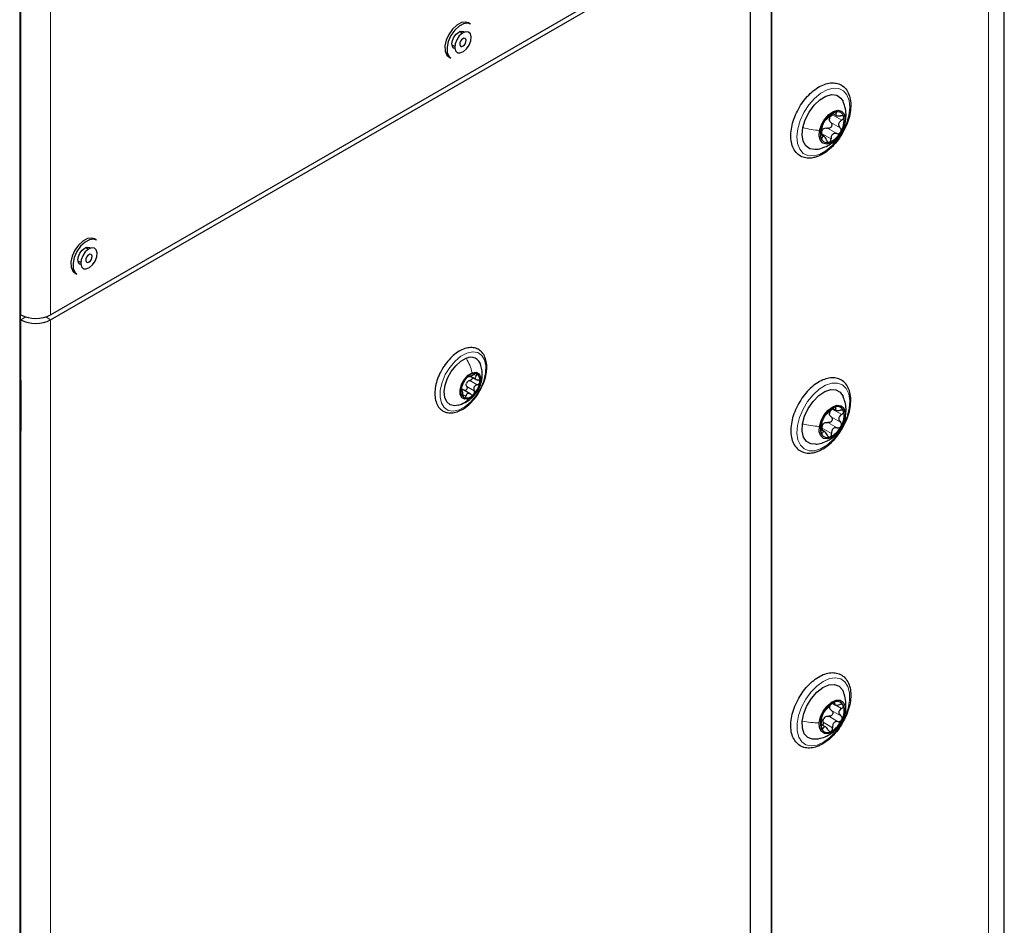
# Paper-space layout 'Blatt4' of a CAD drawing. Header units: millimetres. Extents: x 5 to 418, y 2 to 292.
# Tile 43 of 93: x 161 to 194, y 149 to 179. Entities that reach past the tile are written whole.
import ezdxf

# ---------------------------------------------------------------- set-up
doc = ezdxf.new("R2010")
doc.units = ezdxf.units.MM

psp = doc.layouts.new('Blatt4')

# ---------------------------------------------------------------- linework, layer by layer
at = {"color": 7, "linetype": 'Continuous', "lineweight": 25}
for p, q in [((194.082, 100.297), (194.082, 243.191)), ((186.342, 133.308), (186.342, 229.311)), ((186.342, 228.347), (186.342, 140.324)), ((161.37, 107.208), (161.37, 191.305)), ((161.381, 167.245), (161.381, 191.293)), ((162.386, 169.583), (185.635, 183.005)), ((162.386, 169.42), (185.635, 182.842)), ((185.635, 182.842), (185.635, 136.299)), ((176.345, 179.244), (176.274, 179.284)), ((176.066, 178.94), (175.973, 178.993)), ((175.723, 178.56), (175.816, 178.507)), ((175.621, 178.153), (175.692, 178.113)), ((188.385, 176.273), (188.503, 176.205)), ((188.099, 175.507), (187.981, 175.575)), ((163.635, 171.763), (163.542, 171.817)), ((163.914, 172.067), (163.843, 172.108)), ((163.292, 171.384), (163.385, 171.33)), ((163.19, 170.977), (163.261, 170.936)), ((161.381, 169.592), (161.396, 169.583)), ((161.381, 169.429), (161.396, 169.42)), ((161.392, 167.416), (161.381, 167.411)), ((161.396, 167.378), (161.396, 165.933)), ((176.341, 167.546), (176.554, 167.423)), ((176.022, 167.12), (176.062, 167.111)), ((176.072, 167.056), (176.022, 167.086)), ((176.333, 166.955), (176.06, 167.113)), ((175.929, 166.588), (176.039, 166.617)), ((188.38, 166.477), (188.487, 166.415)), ((161.396, 165.921), (161.396, 165.745)), ((161.381, 146.832), (161.381, 165.877)), ((161.396, 165.849), (161.381, 165.869)), ((188.116, 165.699), (187.986, 165.774)), ((188.369, 156.678), (188.457, 156.627)), ((188.148, 155.889), (188, 155.974))]:
    psp.add_line(p, q, dxfattribs=at)
at = {"color": 7, "linetype": 'Continuous', "lineweight": 18}
for p, q in [((193.555, 99.562), (193.555, 242.456)), ((161.396, 169.583), (161.396, 216.942)), ((162.386, 169.583), (162.386, 216.942)), ((161.357, 107.191), (161.357, 191.288)), ((161.37, 167.23), (161.37, 191.278)), ((188.367, 176.228), (188.678, 176.049)), ((188.477, 176.291), (188.496, 176.28)), ((188.206, 175.785), (188.517, 175.605)), ((188.315, 175.973), (188.626, 175.794)), ((188.791, 175.975), (188.785, 175.931)), ((188.008, 175.489), (188.031, 175.475)), ((188.011, 175.612), (188.322, 175.433)), ((161.396, 169.42), (161.558, 169.513)), ((161.396, 169.42), (161.396, 167.378)), ((162.386, 169.42), (162.223, 169.513)), ((162.386, 169.42), (162.386, 122.877)), ((176.454, 167.606), (176.533, 167.56)), ((161.394, 167.405), (161.381, 167.399)), ((161.381, 167.253), (161.393, 167.246)), ((161.393, 167.246), (161.396, 167.248)), ((161.396, 167.244), (161.393, 167.246)), ((176.32, 167.406), (176.567, 167.263)), ((176.023, 167.072), (176.037, 167.064)), ((176.09, 166.94), (176.187, 166.883)), ((176.216, 167.203), (176.463, 167.06)), ((188.366, 166.451), (188.677, 166.271)), ((188.462, 166.492), (188.479, 166.482)), ((188.221, 166.007), (188.532, 165.828)), ((188.324, 166.199), (188.635, 166.019)), ((188.799, 166.219), (188.791, 166.163)), ((161.37, 146.816), (161.37, 165.861)), ((161.396, 165.745), (161.396, 146.965)), ((188, 165.686), (188.04, 165.663)), ((188.03, 165.824), (188.341, 165.645)), ((188.338, 156.442), (188.65, 156.262)), ((188.41, 156.703), (188.449, 156.68)), ((188.465, 156.627), (188.673, 156.507)), ((188.809, 156.5), (188.797, 156.414)), ((188.247, 156.246), (188.558, 156.066)), ((188.007, 155.874), (188.058, 155.844)), ((188.062, 156.047), (188.373, 155.867))]:
    psp.add_line(p, q, dxfattribs=at)
at = {"color": 7, "linetype": 'Continuous', "lineweight": 25, "flags": 128}
for points in [[(175.743, 179.078), (175.62, 178.904), (175.532, 178.71), (175.489, 178.517), (175.496, 178.346), (175.553, 178.215), (175.621, 178.153)], [(175.814, 179.038), (175.69, 178.864), (175.603, 178.67), (175.56, 178.477), (175.567, 178.305), (175.623, 178.174), (175.692, 178.113)], [(175.818, 178.43), (175.788, 178.442), (175.739, 178.498), (175.722, 178.588), (175.739, 178.698), (175.788, 178.811), (175.861, 178.91), (175.948, 178.98), (176.034, 179.01), (176.108, 178.996), (176.133, 178.976)], [(176.274, 179.284), (176.182, 179.314), (176.04, 179.295), (175.888, 179.213), (175.743, 179.078)], [(176.345, 179.244), (176.253, 179.273), (176.111, 179.254), (175.959, 179.172), (175.814, 179.038)], [(175.967, 178.851), (175.882, 178.727), (175.829, 178.588), (175.815, 178.458), (175.843, 178.354), (175.909, 178.294), (176.002, 178.286), (176.108, 178.332), (176.211, 178.424), (176.296, 178.548), (176.35, 178.686), (176.363, 178.817), (176.335, 178.92), (176.27, 178.98), (176.177, 178.989), (176.071, 178.943), (175.967, 178.851)], [(176.042, 178.72), (176.009, 178.672), (175.989, 178.618), (175.983, 178.568), (175.994, 178.528), (176.02, 178.505), (176.055, 178.502), (176.096, 178.519), (176.136, 178.555), (176.169, 178.603), (176.19, 178.656), (176.195, 178.707), (176.184, 178.747), (176.159, 178.77), (176.123, 178.773), (176.082, 178.755), (176.042, 178.72)], [(187.385, 175.808), (187.464, 176.068), (187.592, 176.321), (187.759, 176.547), (187.951, 176.728), (188.152, 176.85), (188.346, 176.902), (188.518, 176.88), (188.654, 176.786), (188.726, 176.669)], [(187.944, 175.707), (188.008, 175.902), (188.115, 176.087), (188.252, 176.24), (188.403, 176.342), (188.549, 176.381), (188.673, 176.352), (188.76, 176.259), (188.799, 176.113), (188.785, 175.931)], [(187.808, 175.081), (187.789, 175.079), (187.617, 175.101), (187.482, 175.195), (187.394, 175.354), (187.361, 175.564), (187.385, 175.808)], [(188.785, 175.931), (188.721, 175.736), (188.614, 175.551), (188.477, 175.398), (188.326, 175.296), (188.18, 175.257), (188.056, 175.286), (187.97, 175.379), (187.931, 175.525), (187.944, 175.707)], [(163.843, 172.108), (163.751, 172.137), (163.609, 172.118), (163.457, 172.037), (163.312, 171.902)], [(163.312, 171.902), (163.189, 171.728), (163.101, 171.534), (163.058, 171.341), (163.066, 171.17), (163.122, 171.039), (163.19, 170.977)], [(163.383, 171.861), (163.259, 171.687), (163.172, 171.493), (163.129, 171.3), (163.136, 171.129), (163.192, 170.998), (163.261, 170.936)], [(163.387, 171.254), (163.357, 171.266), (163.308, 171.322), (163.291, 171.412), (163.308, 171.522), (163.357, 171.635), (163.43, 171.734), (163.517, 171.804), (163.604, 171.834), (163.677, 171.82), (163.702, 171.8)], [(163.914, 172.067), (163.822, 172.097), (163.68, 172.078), (163.528, 171.996), (163.383, 171.861)], [(163.536, 171.675), (163.452, 171.55), (163.398, 171.412), (163.384, 171.282), (163.412, 171.178), (163.478, 171.118), (163.571, 171.11), (163.677, 171.155), (163.78, 171.247), (163.865, 171.372), (163.919, 171.51), (163.932, 171.641), (163.904, 171.744), (163.839, 171.804), (163.746, 171.812), (163.64, 171.767), (163.536, 171.675)], [(163.611, 171.544), (163.578, 171.496), (163.558, 171.442), (163.553, 171.392), (163.563, 171.352), (163.589, 171.329), (163.624, 171.325), (163.666, 171.343), (163.705, 171.379), (163.738, 171.427), (163.759, 171.48), (163.764, 171.53), (163.753, 171.57), (163.728, 171.594), (163.692, 171.597), (163.651, 171.579), (163.611, 171.544)], [(175.925, 166.581), (175.814, 166.566), (175.668, 166.597), (175.556, 166.691), (175.487, 166.84), (175.467, 167.032), (175.498, 167.251), (175.576, 167.479), (175.696, 167.699), (175.848, 167.892), (176.019, 168.043), (176.196, 168.139)], [(176.277, 166.793), (176.149, 166.777), (176.05, 166.828), (175.995, 166.941), (175.992, 167.097), (176.041, 167.272), (176.136, 167.441), (176.26, 167.577), (176.397, 167.659)], [(176.397, 167.659), (176.524, 167.676), (176.623, 167.624), (176.678, 167.512), (176.682, 167.356), (176.632, 167.18), (176.538, 167.012), (176.413, 166.876), (176.277, 166.793)], [(161.381, 167.461), (161.385, 167.447), (161.396, 167.378)], [(187.376, 165.961), (187.445, 166.219), (187.565, 166.475), (187.725, 166.708), (187.913, 166.9), (188.114, 167.033), (188.311, 167.099), (188.488, 167.091), (188.631, 167.011), (188.726, 166.87)], [(187.938, 165.878), (187.995, 166.073), (188.096, 166.261), (188.229, 166.421), (188.379, 166.532), (188.527, 166.581), (188.656, 166.563), (188.749, 166.479), (188.796, 166.34), (188.791, 166.163)], [(187.809, 165.283), (187.647, 165.293), (187.504, 165.373), (187.407, 165.52), (187.363, 165.722), (187.376, 165.961)], [(188.791, 166.163), (188.734, 165.968), (188.633, 165.78), (188.5, 165.621), (188.35, 165.509), (188.202, 165.46), (188.074, 165.478), (187.98, 165.562), (187.933, 165.701), (187.938, 165.878)], [(161.396, 165.745), (161.385, 165.689), (161.381, 165.681)], [(187.365, 156.081), (187.416, 156.336), (187.52, 156.595), (187.669, 156.838), (187.849, 157.044), (188.048, 157.198), (188.248, 157.287), (188.433, 157.304), (188.589, 157.246), (188.702, 157.12), (188.726, 157.072)], [(187.932, 156.03), (187.975, 156.222), (188.065, 156.415), (188.191, 156.584), (188.339, 156.709), (188.489, 156.776), (188.624, 156.776), (188.728, 156.709), (188.788, 156.584), (188.797, 156.414)], [(188.797, 156.414), (188.754, 156.222), (188.664, 156.03), (188.538, 155.861), (188.391, 155.735), (188.24, 155.668), (188.105, 155.668), (188.001, 155.735), (187.941, 155.861), (187.932, 156.03)], [(187.81, 155.484), (187.702, 155.484), (187.547, 155.541), (187.433, 155.667), (187.371, 155.852), (187.365, 156.081)]]:
    psp.add_lwpolyline(points, dxfattribs=at)
at = {"color": 7, "linetype": 'Continuous', "lineweight": 18, "flags": 128}
for points in [[(187.221, 175.764), (187.3, 176.036), (187.424, 176.306), (187.585, 176.557), (187.774, 176.775), (187.98, 176.947), (188.191, 177.064), (188.396, 177.119), (188.581, 177.108), (188.736, 177.032), (188.852, 176.895), (188.923, 176.706), (188.944, 176.476), (188.914, 176.217), (188.835, 175.945), (188.712, 175.675), (188.551, 175.424), (188.361, 175.206), (188.155, 175.034), (187.944, 174.917), (187.74, 174.862), (187.555, 174.873), (187.399, 174.949), (187.283, 175.086), (187.212, 175.275), (187.191, 175.506), (187.221, 175.764)], [(175.958, 166.425), (175.768, 166.384), (175.599, 166.41), (175.464, 166.501), (175.372, 166.652), (175.329, 166.852), (175.337, 167.086), (175.397, 167.34), (175.503, 167.597), (175.65, 167.837), (175.827, 168.046), (176.021, 168.208), (176.221, 168.314), (176.411, 168.355), (176.579, 168.328), (176.714, 168.237), (176.806, 168.086), (176.85, 167.887), (176.842, 167.652), (176.782, 167.398), (176.675, 167.142), (176.528, 166.901), (176.352, 166.692), (176.157, 166.53), (175.958, 166.425)], [(187.21, 165.906), (187.278, 166.176), (187.392, 166.448), (187.546, 166.704), (187.729, 166.931), (187.933, 167.115), (188.144, 167.245), (188.351, 167.314), (188.541, 167.318), (188.704, 167.256), (188.83, 167.133), (188.911, 166.954), (188.944, 166.732), (188.926, 166.478), (188.857, 166.208), (188.743, 165.936), (188.59, 165.68), (188.406, 165.453), (188.203, 165.269), (187.991, 165.139), (187.785, 165.07), (187.594, 165.067), (187.431, 165.128), (187.305, 165.252), (187.224, 165.43), (187.191, 165.652), (187.21, 165.906)], [(187.197, 156.007), (187.246, 156.272), (187.343, 156.545), (187.482, 156.809), (187.655, 157.049), (187.853, 157.251), (188.062, 157.403), (188.272, 157.496), (188.47, 157.525), (188.645, 157.489), (188.786, 157.389), (188.886, 157.231), (188.937, 157.024), (188.939, 156.781), (188.889, 156.515), (188.792, 156.242), (188.653, 155.978), (188.48, 155.738), (188.283, 155.536), (188.073, 155.384), (187.863, 155.291), (187.665, 155.262), (187.49, 155.298), (187.349, 155.398), (187.25, 155.557), (187.198, 155.763), (187.197, 156.007)]]:
    psp.add_lwpolyline(points, dxfattribs=at)
at = {"color": 7, "linetype": 'Continuous', "lineweight": 25}
for centre, radius, start, end in [((188.71, 175.66), 0.703, 110.2194, 152.8534), ((188.519, 176.057), 0.257, 161.6226, 175.1938), ((188.537, 176.117), 0.214, 11.0021, 108.8513), ((188.053, 176.039), 0.704, 327.1138, 9.7025), ((188.676, 175.599), 0.704, 147.1138, 189.7025), ((188.235, 175.566), 0.257, 124.7436, 138.3292), ((188.193, 175.521), 0.214, 191.0021, 288.8513), ((188.019, 175.978), 0.703, 290.2194, 332.8534), ((161.891, 170.538), 1.076, 242.6097, 297.3903), ((161.891, 170.375), 1.076, 242.6097, 297.3903), ((176.352, 167.831), 0.345, 12.5926, 116.8834), ((176.479, 167.313), 0.318, 78.8653, 142.3177), ((176.416, 167.415), 0.245, 343.0202, 59.3731), ((176.747, 166.991), 0.733, 135.1265, 170.7708), ((176.455, 167.207), 0.269, 146.2867, 159.6106), ((175.927, 167.462), 0.733, 315.1265, 350.7708), ((176.257, 167.037), 0.245, 163.0202, 239.3731), ((176.194, 167.139), 0.318, 258.8653, 322.3177), ((188.737, 165.834), 0.741, 113.0972, 154.2241), ((188.51, 166.291), 0.242, 163.5523, 177.6713), ((188.534, 166.318), 0.216, 16.6077, 114.035), ((188.093, 166.233), 0.665, 328.4583, 12.7653), ((188.637, 165.808), 0.665, 148.4583, 192.7653), ((188.266, 165.778), 0.271, 127.1074, 140.214), ((188.195, 165.723), 0.216, 196.6077, 294.035), ((187.992, 166.207), 0.741, 293.0972, 334.2241), ((188.781, 155.994), 0.8, 117.6372, 156.6469), ((188.49, 156.544), 0.216, 166.9929, 182.2319), ((188.528, 156.512), 0.224, 27.0061, 121.7752), ((188.163, 156.425), 0.596, 330.7125, 18.5123), ((188.566, 156.02), 0.596, 150.7125, 198.5123), ((188.319, 156.001), 0.293, 130.9242, 143.3599), ((187.948, 156.45), 0.8, 297.6372, 336.6469), ((188.201, 155.932), 0.224, 207.0061, 301.7752)]:
    psp.add_arc(centre, radius, start, end, dxfattribs=at)
at = {"color": 7, "linetype": 'Continuous', "lineweight": 18}
for centre, radius, start, end in [((161.361, 167.247), 0.0192, 297.475, 355.2816), ((161.361, 165.878), 0.0193, 297.5241, 354.6696)]:
    psp.add_arc(centre, radius, start, end, dxfattribs=at)
for centre, major_axis, ratio, start_param, end_param in [((161.424, 167.264), (0.037, 0.071), 0.546409, 2.332537, 3.349245), ((161.394, 167.28), (0.0171, 0.0363), 0.514298, 3.320163, 3.832188), ((161.424, 165.896), (0.037, 0.071), 0.546409, 1.315828, 2.332537)]:
    psp.add_ellipse(centre, major_axis=major_axis, ratio=ratio, start_param=start_param, end_param=end_param, dxfattribs=at)
at = {"color": 7, "linetype": 'Continuous', "lineweight": 25}
for points, knots in [([(187.786, 174.814), (187.825, 174.826), (187.935, 174.861), (188.117, 174.961), (188.325, 175.126), (188.518, 175.334), (188.686, 175.575), (188.823, 175.836), (188.921, 176.107), (188.977, 176.375), (188.985, 176.63), (188.945, 176.86), (188.854, 177.054), (188.716, 177.197), (188.544, 177.279), (188.354, 177.3), (188.151, 177.265), (187.941, 177.175), (187.73, 177.031), (187.529, 176.84), (187.349, 176.613), (187.198, 176.359), (187.083, 176.091), (187.008, 175.82), (186.978, 175.558), (186.997, 175.315), (187.066, 175.104), (187.184, 174.938), (187.343, 174.828), (187.527, 174.781), (187.678, 174.788), (187.765, 174.809), (187.786, 174.814)], [0, 0, 0, 0, 0.018872, 0.053782, 0.088944, 0.124082, 0.15914, 0.194177, 0.22927, 0.264498, 0.299953, 0.335668, 0.371263, 0.405789, 0.438808, 0.471259, 0.50427, 0.538511, 0.57354, 0.60871, 0.643799, 0.678835, 0.713898, 0.749055, 0.7844, 0.820007, 0.855752, 0.89087, 0.924501, 0.957069, 0.989678, 1, 1, 1, 1]), ([(188.797, 175.975), (188.808, 176.046), (188.832, 176.198), (188.809, 176.434), (188.755, 176.587), (188.727, 176.664)], [0, 0, 0, 0, 0.3082337, 0.654613, 1, 1, 1, 1]), ([(188.152, 176.068), (188.149, 176.066), (188.142, 176.061), (188.125, 176.042), (188.105, 176.015), (188.092, 175.992), (188.085, 175.981)], [0, 0, 0, 0, 0.249816, 0.499908, 0.75012, 1, 1, 1, 1]), ([(188.152, 176.068), (188.16, 176.073), (188.171, 176.081), (188.2, 176.107), (188.226, 176.131), (188.257, 176.158), (188.3, 176.195), (188.328, 176.222), (188.347, 176.24)], [0, 0, 0, 0, 0.249219, 0.374357, 0.498947, 0.62402, 0.749767, 1, 1, 1, 1]), ([(188.315, 175.973), (188.301, 175.988), (188.273, 176.019), (188.266, 176.059), (188.263, 176.079)], [0, 0, 0, 0, 0.500609, 1, 1, 1, 1]), ([(188.275, 176.138), (188.286, 176.157), (188.309, 176.193), (188.348, 176.217), (188.367, 176.228)], [0, 0, 0, 0, 0.498111, 1, 1, 1, 1]), ([(188.467, 176.32), (188.458, 176.317), (188.438, 176.31), (188.405, 176.29), (188.373, 176.265), (188.356, 176.249), (188.347, 176.24)], [0, 0, 0, 0, 0.24999, 0.499611, 0.749127, 1, 1, 1, 1]), ([(188.496, 176.28), (188.5, 176.287), (188.507, 176.301), (188.505, 176.316), (188.492, 176.324), (188.476, 176.321), (188.467, 176.32)], [0, 0, 0, 0, 0.249853, 0.499901, 0.750114, 1, 1, 1, 1]), ([(188.496, 176.28), (188.489, 176.265), (188.477, 176.243), (188.485, 176.219), (188.501, 176.205), (188.527, 176.195), (188.571, 176.188), (188.612, 176.194), (188.638, 176.198)], [0, 0, 0, 0, 0.2492203, 0.374358, 0.498948, 0.6240206, 0.749768, 1, 1, 1, 1]), ([(188.747, 176.158), (188.743, 176.166), (188.736, 176.183), (188.709, 176.198), (188.676, 176.203), (188.651, 176.2), (188.638, 176.198)], [0, 0, 0, 0, 0.249858, 0.499467, 0.749011, 1, 1, 1, 1]), ([(188.678, 176.049), (188.689, 176.056), (188.711, 176.07), (188.736, 176.098), (188.75, 176.129), (188.748, 176.148), (188.747, 176.158)], [0, 0, 0, 0, 0.249806, 0.500054, 0.750309, 1, 1, 1, 1]), ([(187.991, 175.624), (187.997, 175.65), (188.006, 175.687), (188.017, 175.743), (188.025, 175.783), (188.033, 175.818), (188.041, 175.856), (188.042, 175.87), (188.043, 175.879)], [0, 0, 0, 0, 0.2491937, 0.3743301, 0.4989253, 0.6240038, 0.7497569, 1, 1, 1, 1]), ([(188.011, 175.612), (188.011, 175.635), (188.013, 175.68), (188.033, 175.718), (188.043, 175.737)], [0, 0, 0, 0, 0.500646, 1, 1, 1, 1]), ([(188.085, 175.981), (188.079, 175.97), (188.066, 175.947), (188.053, 175.916), (188.044, 175.892), (188.044, 175.883), (188.043, 175.879)], [0, 0, 0, 0, 0.250032, 0.499632, 0.749228, 1, 1, 1, 1]), ([(188.088, 175.777), (188.107, 175.784), (188.146, 175.798), (188.186, 175.789), (188.206, 175.785)], [0, 0, 0, 0, 0.49811, 1, 1, 1, 1]), ([(188.315, 175.973), (188.323, 175.964), (188.338, 175.947), (188.35, 175.912), (188.349, 175.873), (188.335, 175.836), (188.31, 175.805), (188.277, 175.785), (188.24, 175.777), (188.217, 175.782), (188.206, 175.785)], [0, 0, 0, 0, 0.125212, 0.249468, 0.37431, 0.49905, 0.623887, 0.749382, 0.874437, 1, 1, 1, 1]), ([(188.678, 176.049), (188.655, 176.034), (188.619, 176.011), (188.588, 175.967), (188.574, 175.93), (188.573, 175.892), (188.584, 175.842), (188.609, 175.813), (188.626, 175.794)], [0, 0, 0, 0, 0.249194, 0.37433, 0.498925, 0.624004, 0.749757, 1, 1, 1, 1]), ([(188.644, 175.657), (188.65, 175.669), (188.661, 175.693), (188.661, 175.732), (188.649, 175.767), (188.634, 175.785), (188.626, 175.794)], [0, 0, 0, 0, 0.250032, 0.4996317, 0.7492275, 1, 1, 1, 1]), ([(188.654, 175.622), (188.675, 175.654), (188.74, 175.754), (188.786, 175.877), (188.796, 175.966), (188.797, 175.975)], [0, 0, 0, 0, 0.291811, 0.935071, 1, 1, 1, 1]), ([(187.812, 175.084), (187.822, 175.085), (187.909, 175.088), (188.064, 175.136), (188.267, 175.225), (188.443, 175.354), (188.577, 175.487), (188.634, 175.586), (188.654, 175.622)], [0, 0, 0, 0, 0.029143, 0.250333, 0.462683, 0.66996, 0.879615, 1, 1, 1, 1]), ([(187.991, 175.624), (187.988, 175.613), (187.982, 175.589), (187.977, 175.55), (187.976, 175.51), (187.98, 175.49), (187.982, 175.48)], [0, 0, 0, 0, 0.249806, 0.500054, 0.750309, 1, 1, 1, 1]), ([(187.982, 175.48), (187.985, 175.472), (187.991, 175.457), (188.004, 175.45), (188.018, 175.455), (188.027, 175.469), (188.031, 175.475)], [0, 0, 0, 0, 0.249858, 0.499467, 0.749011, 1, 1, 1, 1]), ([(188.173, 175.393), (188.163, 175.418), (188.148, 175.455), (188.12, 175.491), (188.099, 175.509), (188.078, 175.515), (188.054, 175.51), (188.04, 175.489), (188.031, 175.475)], [0, 0, 0, 0, 0.24922, 0.374358, 0.498948, 0.624021, 0.749768, 1, 1, 1, 1]), ([(188.262, 175.318), (188.271, 175.322), (188.288, 175.33), (188.308, 175.358), (188.321, 175.393), (188.322, 175.419), (188.322, 175.433)], [0, 0, 0, 0, 0.24999, 0.499611, 0.749127, 1, 1, 1, 1]), ([(188.517, 175.605), (188.492, 175.61), (188.454, 175.617), (188.406, 175.602), (188.373, 175.582), (188.348, 175.552), (188.326, 175.503), (188.323, 175.461), (188.322, 175.433)], [0, 0, 0, 0, 0.249219, 0.374357, 0.498947, 0.62402, 0.749767, 1, 1, 1, 1]), ([(188.517, 175.605), (188.528, 175.603), (188.552, 175.598), (188.588, 175.606), (188.621, 175.625), (188.637, 175.646), (188.644, 175.657)], [0, 0, 0, 0, 0.249816, 0.499908, 0.75012, 1, 1, 1, 1]), ([(188.173, 175.393), (188.178, 175.381), (188.187, 175.358), (188.209, 175.331), (188.234, 175.315), (188.253, 175.317), (188.262, 175.318)], [0, 0, 0, 0, 0.249853, 0.499901, 0.750114, 1, 1, 1, 1]), ([(176.87, 167.679), (176.875, 167.721), (176.888, 167.845), (176.874, 168.036), (176.812, 168.225), (176.704, 168.373), (176.56, 168.468), (176.387, 168.505), (176.201, 168.484), (176.006, 168.408), (175.809, 168.278), (175.624, 168.1), (175.493, 167.942), (175.438, 167.842), (175.426, 167.822)], [0, 0, 0, 0, 0.050481, 0.146835, 0.243812, 0.329517, 0.420707, 0.509208, 0.598089, 0.690274, 0.785056, 0.880433, 0.975605, 1, 1, 1, 1]), ([(176.039, 166.617), (176.12, 166.654), (176.262, 166.718), (176.436, 166.867), (176.576, 167.04), (176.679, 167.251), (176.731, 167.485), (176.736, 167.705), (176.702, 167.84), (176.686, 167.9)], [0, 0, 0, 0, 0.166814, 0.294686, 0.431007, 0.586508, 0.735685, 0.883356, 1, 1, 1, 1]), ([(175.426, 167.822), (175.391, 167.764), (175.309, 167.628), (175.22, 167.396), (175.16, 167.145), (175.148, 166.906), (175.185, 166.692), (175.272, 166.514), (175.406, 166.388), (175.571, 166.324), (175.752, 166.32), (175.943, 166.371), (176.14, 166.477), (176.333, 166.634), (176.508, 166.833), (176.641, 167.026), (176.698, 167.153), (176.718, 167.198)], [0, 0, 0, 0, 0.052591, 0.123425, 0.194489, 0.266003, 0.338078, 0.409966, 0.479545, 0.546044, 0.611717, 0.679136, 0.749008, 0.819979, 0.890898, 0.961671, 1, 1, 1, 1]), ([(176.278, 167.537), (176.28, 167.533), (176.284, 167.528), (176.303, 167.532), (176.324, 167.539), (176.35, 167.549), (176.389, 167.567), (176.418, 167.585), (176.438, 167.597)], [0, 0, 0, 0, 0.249168, 0.374303, 0.498903, 0.623987, 0.749746, 1, 1, 1, 1]), ([(176.541, 167.626), (176.534, 167.627), (176.521, 167.63), (176.494, 167.625), (176.465, 167.613), (176.447, 167.602), (176.438, 167.597)], [0, 0, 0, 0, 0.250033, 0.499632, 0.749228, 1, 1, 1, 1]), ([(176.533, 167.56), (176.521, 167.545), (176.502, 167.524), (176.496, 167.493), (176.499, 167.471), (176.512, 167.451), (176.539, 167.429), (176.569, 167.421), (176.588, 167.416)], [0, 0, 0, 0, 0.249199, 0.374336, 0.49893, 0.624007, 0.749759, 1, 1, 1, 1]), ([(176.533, 167.56), (176.539, 167.567), (176.55, 167.58), (176.557, 167.6), (176.556, 167.617), (176.546, 167.623), (176.541, 167.626)], [0, 0, 0, 0, 0.249815, 0.499908, 0.75012, 1, 1, 1, 1]), ([(176.718, 167.198), (176.737, 167.235), (176.796, 167.354), (176.843, 167.519), (176.863, 167.64), (176.87, 167.679)], [0, 0, 0, 0, 0.235974, 0.751911, 1, 1, 1, 1]), ([(161.381, 167.239), (161.381, 167.239), (161.381, 167.239), (161.381, 167.243), (161.381, 167.245)], [0, 0, 0, 0, 0.446297, 1, 1, 1, 1]), ([(176.058, 167.217), (176.065, 167.232), (176.076, 167.255), (176.094, 167.294), (176.109, 167.324), (176.125, 167.353), (176.145, 167.389), (176.155, 167.408), (176.162, 167.421)], [0, 0, 0, 0, 0.249201, 0.374338, 0.498932, 0.624008, 0.74976, 1, 1, 1, 1]), ([(176.227, 167.508), (176.22, 167.501), (176.206, 167.486), (176.187, 167.461), (176.171, 167.438), (176.165, 167.426), (176.162, 167.421)], [0, 0, 0, 0, 0.249857, 0.499466, 0.749011, 1, 1, 1, 1]), ([(176.216, 167.203), (176.21, 167.218), (176.197, 167.25), (176.201, 167.284), (176.203, 167.301)], [0, 0, 0, 0, 0.501552, 1, 1, 1, 1]), ([(176.278, 167.537), (176.277, 167.539), (176.276, 167.542), (176.265, 167.538), (176.248, 167.528), (176.234, 167.515), (176.227, 167.508)], [0, 0, 0, 0, 0.249807, 0.500055, 0.750309, 1, 1, 1, 1]), ([(176.232, 167.356), (176.244, 167.368), (176.27, 167.392), (176.303, 167.401), (176.32, 167.406)], [0, 0, 0, 0, 0.498457, 1, 1, 1, 1]), ([(176.401, 167.512), (176.402, 167.504), (176.405, 167.487), (176.395, 167.459), (176.376, 167.434), (176.35, 167.415), (176.33, 167.409), (176.32, 167.406)], [0, 0, 0, 0, 0.187741, 0.390156, 0.593638, 0.796408, 1, 1, 1, 1]), ([(176.567, 167.263), (176.546, 167.256), (176.514, 167.246), (176.48, 167.216), (176.46, 167.189), (176.449, 167.156), (176.445, 167.112), (176.456, 167.08), (176.463, 167.06)], [0, 0, 0, 0, 0.249201, 0.3743378, 0.4989316, 0.6240084, 0.74976, 1, 1, 1, 1]), ([(176.567, 167.263), (176.577, 167.266), (176.597, 167.272), (176.623, 167.291), (176.643, 167.316), (176.648, 167.335), (176.65, 167.344)], [0, 0, 0, 0, 0.249852, 0.499902, 0.750115, 1, 1, 1, 1]), ([(176.65, 167.344), (176.65, 167.353), (176.651, 167.371), (176.637, 167.394), (176.616, 167.41), (176.598, 167.414), (176.588, 167.416)], [0, 0, 0, 0, 0.249991, 0.499611, 0.749127, 1, 1, 1, 1]), ([(188.644, 165.729), (188.669, 165.766), (188.749, 165.885), (188.85, 166.106), (188.94, 166.376), (188.983, 166.642), (188.98, 166.892), (188.927, 167.114), (188.823, 167.296), (188.675, 167.425), (188.498, 167.491), (188.304, 167.498), (188.099, 167.449), (187.888, 167.345), (187.678, 167.189), (187.482, 166.988), (187.309, 166.753), (187.166, 166.494), (187.06, 166.225), (186.996, 165.955), (186.978, 165.696), (187.01, 165.461), (187.091, 165.26), (187.221, 165.106), (187.388, 165.012), (187.576, 164.98), (187.729, 164.998), (187.818, 165.025), (187.84, 165.032)], [0, 0, 0, 0, 0.019136, 0.060019, 0.100987, 0.14214, 0.18358, 0.225301, 0.266627, 0.306444, 0.344662, 0.382531, 0.42139, 0.461643, 0.502612, 0.543621, 0.584533, 0.625404, 0.666328, 0.707386, 0.748691, 0.790306, 0.831929, 0.872525, 0.911326, 0.949252, 0.987536, 1, 1, 1, 1]), ([(176.023, 167.108), (176.022, 167.1), (176.021, 167.082), (176.023, 167.066), (176.029, 167.059), (176.034, 167.062), (176.037, 167.064)], [0, 0, 0, 0, 0.249991, 0.499611, 0.749127, 1, 1, 1, 1]), ([(176.058, 167.217), (176.055, 167.21), (176.048, 167.196), (176.038, 167.169), (176.028, 167.138), (176.025, 167.118), (176.023, 167.108)], [0, 0, 0, 0, 0.249852, 0.499902, 0.750115, 1, 1, 1, 1]), ([(176.092, 166.92), (176.09, 166.943), (176.088, 166.977), (176.078, 167.017), (176.07, 167.042), (176.062, 167.059), (176.051, 167.072), (176.042, 167.067), (176.037, 167.064)], [0, 0, 0, 0, 0.2491995, 0.3743362, 0.4989302, 0.6240074, 0.7497593, 1, 1, 1, 1]), ([(176.092, 166.92), (176.093, 166.91), (176.095, 166.889), (176.103, 166.86), (176.116, 166.837), (176.127, 166.83), (176.133, 166.826)], [0, 0, 0, 0, 0.249815, 0.499908, 0.75012, 1, 1, 1, 1]), ([(176.216, 167.203), (176.219, 167.193), (176.226, 167.174), (176.226, 167.142), (176.218, 167.111), (176.2, 167.086), (176.176, 167.07), (176.153, 167.064), (176.141, 167.067), (176.137, 167.068)], [0, 0, 0, 0, 0.155176, 0.309162, 0.463869, 0.618445, 0.773142, 0.928654, 1, 1, 1, 1]), ([(176.347, 166.943), (176.331, 166.955), (176.307, 166.973), (176.271, 166.978), (176.246, 166.974), (176.224, 166.96), (176.201, 166.933), (176.193, 166.903), (176.187, 166.883)], [0, 0, 0, 0, 0.249168, 0.374303, 0.498903, 0.623987, 0.749746, 1, 1, 1, 1]), ([(176.347, 166.943), (176.354, 166.938), (176.369, 166.927), (176.396, 166.921), (176.423, 166.926), (176.439, 166.938), (176.446, 166.944)], [0, 0, 0, 0, 0.249807, 0.500055, 0.750309, 1, 1, 1, 1]), ([(176.446, 166.944), (176.453, 166.952), (176.465, 166.968), (176.474, 166.999), (176.474, 167.031), (176.467, 167.05), (176.463, 167.06)], [0, 0, 0, 0, 0.249857, 0.499466, 0.749011, 1, 1, 1, 1]), ([(176.133, 166.826), (176.139, 166.825), (176.15, 166.823), (176.167, 166.835), (176.18, 166.856), (176.185, 166.874), (176.187, 166.883)], [0, 0, 0, 0, 0.250033, 0.499632, 0.749228, 1, 1, 1, 1]), ([(188.807, 166.219), (188.815, 166.298), (188.831, 166.459), (188.799, 166.679), (188.746, 166.808), (188.724, 166.861)], [0, 0, 0, 0, 0.363629, 0.736503, 1, 1, 1, 1]), ([(188.137, 166.248), (188.133, 166.246), (188.126, 166.24), (188.109, 166.219), (188.089, 166.19), (188.077, 166.167), (188.07, 166.156)], [0, 0, 0, 0, 0.249816, 0.499908, 0.75012, 1, 1, 1, 1]), ([(188.137, 166.248), (188.145, 166.255), (188.156, 166.265), (188.185, 166.293), (188.211, 166.319), (188.241, 166.347), (188.283, 166.386), (188.31, 166.413), (188.328, 166.431)], [0, 0, 0, 0, 0.249219, 0.374357, 0.498947, 0.62402, 0.749767, 1, 1, 1, 1]), ([(188.324, 166.199), (188.31, 166.213), (188.281, 166.242), (188.272, 166.281), (188.268, 166.3)], [0, 0, 0, 0, 0.500609, 1, 1, 1, 1]), ([(188.277, 166.359), (188.288, 166.377), (188.309, 166.414), (188.347, 166.438), (188.366, 166.451)], [0, 0, 0, 0, 0.498111, 1, 1, 1, 1]), ([(188.446, 166.515), (188.437, 166.511), (188.417, 166.503), (188.384, 166.481), (188.353, 166.457), (188.337, 166.44), (188.328, 166.431)], [0, 0, 0, 0, 0.24999, 0.499611, 0.749127, 1, 1, 1, 1]), ([(188.479, 166.482), (188.482, 166.488), (188.489, 166.502), (188.485, 166.515), (188.472, 166.521), (188.455, 166.517), (188.446, 166.515)], [0, 0, 0, 0, 0.249853, 0.499901, 0.750114, 1, 1, 1, 1]), ([(188.479, 166.482), (188.473, 166.467), (188.463, 166.446), (188.473, 166.425), (188.489, 166.412), (188.517, 166.404), (188.562, 166.4), (188.602, 166.408), (188.629, 166.413)], [0, 0, 0, 0, 0.24922, 0.374358, 0.498948, 0.624021, 0.749768, 1, 1, 1, 1]), ([(188.677, 166.271), (188.654, 166.255), (188.619, 166.232), (188.59, 166.187), (188.578, 166.151), (188.578, 166.113), (188.592, 166.065), (188.618, 166.038), (188.635, 166.019)], [0, 0, 0, 0, 0.2491937, 0.3743301, 0.4989253, 0.6240038, 0.7497569, 1, 1, 1, 1]), ([(188.741, 166.38), (188.737, 166.388), (188.728, 166.404), (188.701, 166.416), (188.667, 166.42), (188.642, 166.415), (188.629, 166.413)], [0, 0, 0, 0, 0.249858, 0.499467, 0.749011, 1, 1, 1, 1]), ([(188.677, 166.271), (188.688, 166.278), (188.709, 166.293), (188.733, 166.321), (188.746, 166.352), (188.743, 166.371), (188.741, 166.38)], [0, 0, 0, 0, 0.249806, 0.5000545, 0.7503094, 1, 1, 1, 1]), ([(161.381, 165.877), (161.381, 165.88), (161.381, 165.887), (161.385, 165.9), (161.39, 165.912), (161.394, 165.919), (161.396, 165.921)], [0, 0, 0, 0, 0.273493, 0.551895, 0.859159, 1, 1, 1, 1]), ([(187.992, 165.805), (187.998, 165.831), (188.006, 165.87), (188.015, 165.925), (188.022, 165.965), (188.027, 165.999), (188.034, 166.036), (188.034, 166.048), (188.034, 166.057)], [0, 0, 0, 0, 0.249194, 0.37433, 0.498925, 0.624004, 0.749757, 1, 1, 1, 1]), ([(188.03, 165.824), (188.03, 165.847), (188.029, 165.892), (188.049, 165.931), (188.058, 165.951)], [0, 0, 0, 0, 0.5006464, 1, 1, 1, 1]), ([(188.07, 166.156), (188.064, 166.144), (188.052, 166.121), (188.04, 166.091), (188.034, 166.067), (188.034, 166.06), (188.034, 166.057)], [0, 0, 0, 0, 0.250032, 0.499632, 0.749228, 1, 1, 1, 1]), ([(188.103, 165.994), (188.122, 166.002), (188.16, 166.018), (188.201, 166.011), (188.221, 166.007)], [0, 0, 0, 0, 0.49811, 1, 1, 1, 1]), ([(188.324, 166.199), (188.332, 166.191), (188.349, 166.174), (188.362, 166.14), (188.363, 166.102), (188.35, 166.064), (188.326, 166.032), (188.293, 166.011), (188.257, 166.002), (188.233, 166.005), (188.221, 166.007)], [0, 0, 0, 0, 0.1252122, 0.2494682, 0.3743102, 0.49905, 0.6238871, 0.7493816, 0.8744372, 1, 1, 1, 1]), ([(188.659, 165.885), (188.664, 165.897), (188.674, 165.922), (188.673, 165.96), (188.66, 165.994), (188.644, 166.011), (188.635, 166.019)], [0, 0, 0, 0, 0.250032, 0.499632, 0.749228, 1, 1, 1, 1]), ([(188.659, 165.83), (188.687, 165.879), (188.757, 165.999), (188.802, 166.136), (188.807, 166.218), (188.807, 166.219)], [0, 0, 0, 0, 0.41077, 0.994381, 1, 1, 1, 1]), ([(187.815, 165.289), (187.844, 165.291), (187.949, 165.299), (188.119, 165.357), (188.314, 165.458), (188.467, 165.573), (188.539, 165.664), (188.567, 165.699)], [0, 0, 0, 0, 0.099041, 0.356473, 0.604425, 0.848088, 1, 1, 1, 1]), ([(187.84, 165.032), (187.878, 165.046), (187.989, 165.088), (188.171, 165.199), (188.375, 165.377), (188.536, 165.557), (188.616, 165.685), (188.644, 165.729)], [0, 0, 0, 0, 0.131822, 0.377203, 0.623553, 0.869455, 1, 1, 1, 1]), ([(187.992, 165.805), (187.99, 165.793), (187.984, 165.769), (187.981, 165.729), (187.981, 165.69), (187.986, 165.671), (187.988, 165.661)], [0, 0, 0, 0, 0.249806, 0.500054, 0.750309, 1, 1, 1, 1]), ([(187.988, 165.661), (187.992, 165.654), (187.998, 165.639), (188.013, 165.634), (188.027, 165.642), (188.036, 165.656), (188.04, 165.663)], [0, 0, 0, 0, 0.249858, 0.4994668, 0.7490113, 1, 1, 1, 1]), ([(188.03, 165.824), (188.03, 165.811), (188.03, 165.787), (188.022, 165.765), (188.018, 165.756)], [0, 0, 0, 0, 0.547153, 1, 1, 1, 1]), ([(188.19, 165.594), (188.179, 165.619), (188.162, 165.655), (188.133, 165.688), (188.11, 165.704), (188.089, 165.709), (188.063, 165.701), (188.049, 165.678), (188.04, 165.663)], [0, 0, 0, 0, 0.24922, 0.374358, 0.498948, 0.624021, 0.749768, 1, 1, 1, 1]), ([(188.19, 165.594), (188.195, 165.583), (188.205, 165.56), (188.228, 165.535), (188.255, 165.521), (188.274, 165.524), (188.283, 165.526)], [0, 0, 0, 0, 0.2498531, 0.4999013, 0.7501145, 1, 1, 1, 1]), ([(188.283, 165.526), (188.292, 165.53), (188.309, 165.539), (188.329, 165.569), (188.34, 165.605), (188.341, 165.631), (188.341, 165.645)], [0, 0, 0, 0, 0.24999, 0.499611, 0.749127, 1, 1, 1, 1]), ([(188.532, 165.828), (188.507, 165.831), (188.469, 165.836), (188.42, 165.819), (188.388, 165.797), (188.364, 165.766), (188.342, 165.715), (188.341, 165.673), (188.341, 165.645)], [0, 0, 0, 0, 0.249219, 0.374357, 0.498947, 0.62402, 0.749767, 1, 1, 1, 1]), ([(188.532, 165.828), (188.544, 165.826), (188.568, 165.822), (188.604, 165.832), (188.637, 165.852), (188.652, 165.874), (188.659, 165.885)], [0, 0, 0, 0, 0.249816, 0.499908, 0.75012, 1, 1, 1, 1]), ([(188.606, 165.744), (188.612, 165.751), (188.634, 165.776), (188.648, 165.807), (188.659, 165.83)], [0, 0, 0, 0, 0.270932, 1, 1, 1, 1]), ([(187.931, 155.269), (187.97, 155.288), (188.08, 155.341), (188.259, 155.471), (188.458, 155.665), (188.635, 155.897), (188.782, 156.152), (188.894, 156.422), (188.964, 156.692), (188.988, 156.953), (188.963, 157.192), (188.889, 157.399), (188.765, 157.559), (188.603, 157.662), (188.417, 157.703), (188.218, 157.686), (188.009, 157.613), (187.798, 157.486), (187.593, 157.31), (187.405, 157.093), (187.244, 156.847), (187.116, 156.582), (187.027, 156.311), (186.983, 156.044), (186.986, 155.794), (187.038, 155.572), (187.141, 155.389), (187.288, 155.26), (187.466, 155.193), (187.659, 155.185), (187.817, 155.221), (187.908, 155.259), (187.931, 155.269)], [0, 0, 0, 0, 0.0187504, 0.0539172, 0.0890801, 0.1241598, 0.1591945, 0.194266, 0.2294389, 0.264811, 0.3004481, 0.3361694, 0.3711514, 0.4046104, 0.4371464, 0.4698396, 0.5036911, 0.5385432, 0.5737224, 0.6088388, 0.6438844, 0.6789288, 0.7140453, 0.7493189, 0.7848381, 0.8205988, 0.8560331, 0.890183, 0.9229537, 0.9554125, 0.9887075, 1, 1, 1, 1]), ([(188.816, 156.5), (188.819, 156.578), (188.824, 156.738), (188.787, 156.931), (188.737, 157.034), (188.723, 157.063)], [0, 0, 0, 0, 0.406115, 0.833364, 1, 1, 1, 1]), ([(188.111, 156.413), (188.12, 156.421), (188.132, 156.435), (188.161, 156.467), (188.187, 156.495), (188.215, 156.526), (188.255, 156.566), (188.28, 156.594), (188.296, 156.612)], [0, 0, 0, 0, 0.249219, 0.374357, 0.498947, 0.62402, 0.749767, 1, 1, 1, 1]), ([(188.338, 156.442), (188.347, 156.434), (188.365, 156.419), (188.38, 156.387), (188.384, 156.35), (188.374, 156.312), (188.351, 156.279), (188.319, 156.256), (188.283, 156.244), (188.259, 156.245), (188.247, 156.246)], [0, 0, 0, 0, 0.125212, 0.249468, 0.37431, 0.49905, 0.623887, 0.749382, 0.874437, 1, 1, 1, 1]), ([(188.338, 156.442), (188.323, 156.455), (188.292, 156.48), (188.28, 156.517), (188.274, 156.536)], [0, 0, 0, 0, 0.5006092, 1, 1, 1, 1]), ([(188.41, 156.703), (188.4, 156.698), (188.381, 156.688), (188.349, 156.663), (188.319, 156.637), (188.304, 156.62), (188.296, 156.612)], [0, 0, 0, 0, 0.24999, 0.499611, 0.749127, 1, 1, 1, 1]), ([(188.449, 156.68), (188.452, 156.686), (188.457, 156.698), (188.451, 156.709), (188.436, 156.712), (188.419, 156.706), (188.41, 156.703)], [0, 0, 0, 0, 0.249853, 0.499901, 0.750114, 1, 1, 1, 1]), ([(188.449, 156.68), (188.445, 156.667), (188.437, 156.648), (188.45, 156.63), (188.469, 156.621), (188.498, 156.617), (188.544, 156.618), (188.585, 156.628), (188.611, 156.635)], [0, 0, 0, 0, 0.2492203, 0.374358, 0.498948, 0.6240206, 0.749768, 1, 1, 1, 1]), ([(188.673, 156.507), (188.651, 156.49), (188.618, 156.465), (188.592, 156.421), (188.582, 156.385), (188.585, 156.349), (188.602, 156.303), (188.631, 156.279), (188.65, 156.262)], [0, 0, 0, 0, 0.249194, 0.37433, 0.498925, 0.624004, 0.749757, 1, 1, 1, 1]), ([(188.728, 156.614), (188.723, 156.621), (188.713, 156.635), (188.684, 156.644), (188.649, 156.645), (188.624, 156.638), (188.611, 156.635)], [0, 0, 0, 0, 0.249858, 0.499467, 0.749011, 1, 1, 1, 1]), ([(188.673, 156.507), (188.683, 156.514), (188.704, 156.53), (188.725, 156.558), (188.735, 156.588), (188.73, 156.605), (188.728, 156.614)], [0, 0, 0, 0, 0.249806, 0.5000545, 0.7503094, 1, 1, 1, 1]), ([(188.677, 156.061), (188.709, 156.125), (188.778, 156.26), (188.817, 156.414), (188.816, 156.497), (188.816, 156.5)], [0, 0, 0, 0, 0.460294, 0.984687, 1, 1, 1, 1]), ([(187.996, 155.972), (188.001, 155.999), (188.008, 156.039), (188.014, 156.095), (188.018, 156.134), (188.02, 156.167), (188.023, 156.201), (188.021, 156.21), (188.02, 156.217)], [0, 0, 0, 0, 0.249194, 0.37433, 0.498925, 0.624004, 0.749757, 1, 1, 1, 1]), ([(188.047, 156.311), (188.041, 156.299), (188.031, 156.276), (188.022, 156.246), (188.018, 156.225), (188.019, 156.219), (188.02, 156.217)], [0, 0, 0, 0, 0.250032, 0.499632, 0.749228, 1, 1, 1, 1]), ([(188.111, 156.413), (188.108, 156.409), (188.1, 156.401), (188.083, 156.377), (188.064, 156.347), (188.053, 156.323), (188.047, 156.311)], [0, 0, 0, 0, 0.249816, 0.499908, 0.75012, 1, 1, 1, 1]), ([(188.062, 156.047), (188.06, 156.069), (188.058, 156.115), (188.075, 156.156), (188.084, 156.176)], [0, 0, 0, 0, 0.500646, 1, 1, 1, 1]), ([(188.127, 156.223), (188.146, 156.232), (188.184, 156.251), (188.226, 156.248), (188.247, 156.246)], [0, 0, 0, 0, 0.49811, 1, 1, 1, 1]), ([(188.558, 156.066), (188.57, 156.066), (188.594, 156.064), (188.63, 156.076), (188.662, 156.099), (188.676, 156.122), (188.683, 156.133)], [0, 0, 0, 0, 0.249816, 0.499908, 0.75012, 1, 1, 1, 1]), ([(188.683, 156.133), (188.687, 156.146), (188.696, 156.17), (188.691, 156.207), (188.676, 156.24), (188.659, 156.255), (188.65, 156.262)], [0, 0, 0, 0, 0.250032, 0.499632, 0.749228, 1, 1, 1, 1]), ([(187.816, 155.491), (187.866, 155.496), (187.99, 155.511), (188.175, 155.583), (188.348, 155.68), (188.437, 155.764), (188.473, 155.798)], [0, 0, 0, 0, 0.201978, 0.505133, 0.798338, 1, 1, 1, 1]), ([(187.996, 155.972), (187.994, 155.96), (187.99, 155.935), (187.989, 155.895), (187.992, 155.857), (187.998, 155.839), (188.001, 155.831)], [0, 0, 0, 0, 0.249806, 0.500054, 0.750309, 1, 1, 1, 1]), ([(188.001, 155.831), (188.005, 155.824), (188.014, 155.811), (188.03, 155.81), (188.045, 155.82), (188.054, 155.836), (188.058, 155.844)], [0, 0, 0, 0, 0.249858, 0.4994668, 0.7490113, 1, 1, 1, 1]), ([(188.062, 156.047), (188.062, 156.034), (188.063, 156.007), (188.055, 155.973), (188.044, 155.957), (188.04, 155.951)], [0, 0, 0, 0, 0.37897, 0.755017, 1, 1, 1, 1]), ([(188.22, 155.799), (188.207, 155.822), (188.188, 155.857), (188.155, 155.886), (188.131, 155.898), (188.108, 155.899), (188.081, 155.887), (188.067, 155.861), (188.058, 155.844)], [0, 0, 0, 0, 0.2492203, 0.374358, 0.498948, 0.6240206, 0.749768, 1, 1, 1, 1]), ([(188.22, 155.799), (188.226, 155.788), (188.237, 155.767), (188.262, 155.745), (188.291, 155.734), (188.31, 155.739), (188.319, 155.742)], [0, 0, 0, 0, 0.249853, 0.499901, 0.750114, 1, 1, 1, 1]), ([(188.319, 155.742), (188.328, 155.747), (188.346, 155.758), (188.364, 155.79), (188.375, 155.828), (188.373, 155.854), (188.373, 155.867)], [0, 0, 0, 0, 0.24999, 0.499611, 0.749127, 1, 1, 1, 1]), ([(188.558, 156.066), (188.532, 156.068), (188.493, 156.07), (188.444, 156.049), (188.413, 156.024), (188.39, 155.99), (188.371, 155.938), (188.372, 155.895), (188.373, 155.867)], [0, 0, 0, 0, 0.2492191, 0.3743567, 0.4989469, 0.6240198, 0.7497675, 1, 1, 1, 1]), ([(188.64, 155.996), (188.647, 156.004), (188.663, 156.023), (188.672, 156.047), (188.677, 156.061)], [0, 0, 0, 0, 0.39692, 1, 1, 1, 1])]:
    psp.add_open_spline(points, degree=3, knots=knots, dxfattribs=at)
at = {"color": 7, "linetype": 'Continuous', "lineweight": 18}
for points in [[(187.385, 175.808), (187.478, 175.784), (187.663, 175.737), (187.85, 175.717), (187.944, 175.707)], [(176.196, 168.139), (176.239, 168.063), (176.324, 167.912), (176.373, 167.743), (176.397, 167.659)], [(187.376, 165.961), (187.469, 165.94), (187.655, 165.898), (187.844, 165.885), (187.938, 165.878)], [(187.365, 156.081), (187.459, 156.064), (187.647, 156.03), (187.837, 156.03), (187.932, 156.03)]]:
    psp.add_open_spline(points, degree=3, dxfattribs=at)
psp.add_open_spline([(176.036, 166.623), (176.073, 166.636), (176.165, 166.669), (176.235, 166.747), (176.277, 166.793)], degree=3, knots=[0, 0, 0, 0, 0.398831, 1, 1, 1, 1], dxfattribs=at)

doc.saveas('drawing.dxf')
